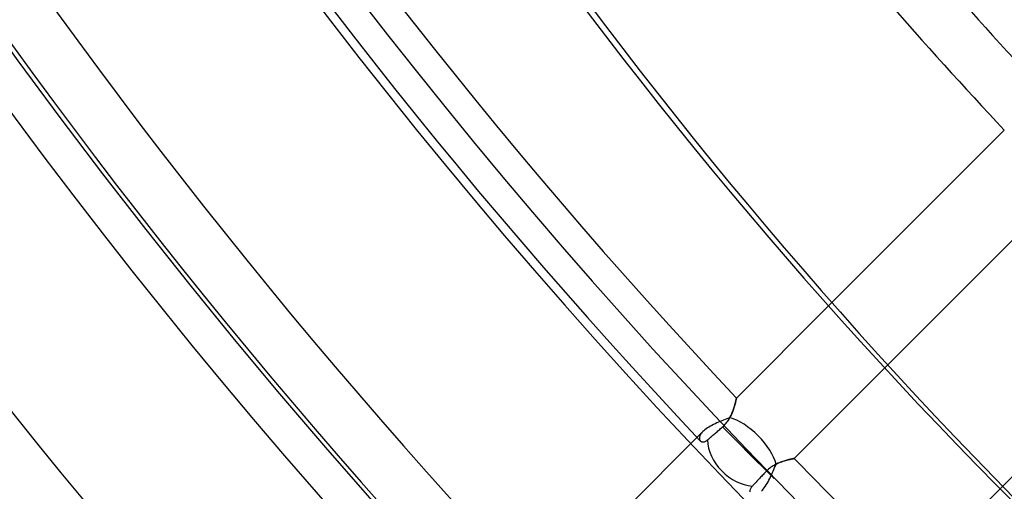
# Model space of a CAD drawing. Header units: millimetres. Extents: x -215 to 215, y -215 to 215.
# Tile 5 of 55: x -130 to -103, y -107 to -94. Entities that reach past the tile are written whole.
import ezdxf

# ---------------------------------------------------------------- set-up
doc = ezdxf.new("R2010")
doc.units = ezdxf.units.MM
doc.layers.add('MAIN-1', color=7, linetype='Continuous')
doc.layers.add('MAIN-2', color=7, linetype='Continuous')

msp = doc.modelspace()

# ---------------------------------------------------------------- linework, layer by layer
at = {"layer": 'MAIN-1'}
for p, q in [((-110.481, -104.011), (-107.958, -101.488)), ((-106.421, -103.186), (-108.9, -105.665)), ((-110.5, -104.096), (-110.505, -104.118)), ((-110.495, -104.077), (-110.5, -104.096)), ((-110.492, -104.06), (-110.495, -104.077)), ((-110.488, -104.045), (-110.492, -104.06)), ((-110.486, -104.033), (-110.488, -104.045)), ((-110.483, -104.023), (-110.486, -104.033)), ((-110.482, -104.016), (-110.483, -104.023)), ((-110.481, -104.012), (-110.482, -104.016)), ((-110.481, -104.011), (-110.481, -104.012)), ((-110.572, -104.345), (-110.584, -104.377)), ((-110.561, -104.313), (-110.572, -104.345)), ((-110.551, -104.281), (-110.561, -104.313)), ((-110.541, -104.251), (-110.551, -104.281)), ((-110.532, -104.221), (-110.541, -104.251)), ((-110.525, -104.193), (-110.532, -104.221)), ((-110.517, -104.166), (-110.525, -104.193)), ((-110.511, -104.141), (-110.517, -104.166)), ((-110.505, -104.118), (-110.511, -104.141)), ((-110.879, -104.633), (-110.924, -104.652)), ((-110.833, -104.615), (-110.879, -104.633)), ((-110.789, -104.597), (-110.833, -104.615)), ((-110.745, -104.58), (-110.789, -104.597)), ((-110.702, -104.563), (-110.745, -104.58)), ((-110.66, -104.545), (-110.702, -104.563)), ((-110.643, -104.511), (-110.66, -104.545)), ((-110.626, -104.477), (-110.643, -104.511)), ((-110.611, -104.444), (-110.626, -104.477)), ((-110.597, -104.411), (-110.611, -104.444)), ((-110.584, -104.377), (-110.597, -104.411)), ((-109.133, -105.72), (-109.099, -105.711)), ((-109.099, -105.711), (-109.068, -105.702)), ((-109.068, -105.702), (-109.038, -105.695)), ((-109.038, -105.695), (-109.011, -105.689)), ((-109.011, -105.689), (-108.986, -105.683)), ((-108.986, -105.683), (-108.964, -105.678)), ((-108.964, -105.678), (-108.945, -105.674)), ((-108.945, -105.674), (-108.929, -105.671)), ((-108.929, -105.671), (-108.916, -105.668)), ((-108.916, -105.668), (-108.907, -105.666)), ((-108.907, -105.666), (-108.902, -105.665)), ((-108.902, -105.665), (-108.9, -105.665)), ((-109.48, -106.015), (-109.458, -105.965)), ((-109.458, -105.965), (-109.437, -105.915)), ((-109.437, -105.915), (-109.416, -105.867)), ((-109.416, -105.867), (-109.395, -105.82)), ((-109.395, -105.82), (-109.356, -105.801)), ((-109.356, -105.801), (-109.317, -105.785)), ((-109.317, -105.785), (-109.279, -105.769)), ((-109.279, -105.769), (-109.241, -105.755)), ((-109.241, -105.755), (-109.204, -105.742)), ((-109.204, -105.742), (-109.168, -105.731)), ((-109.168, -105.731), (-109.133, -105.72)), ((-109.524, -106.117), (-109.502, -106.066)), ((-109.502, -106.066), (-109.48, -106.015)), ((-105.665, -108.9), (-103.26, -106.495))]:
    msp.add_line(p, q, dxfattribs=at)
for radius, start, end in [(153.5, 89.99998, 270.00002), (152.5, 89.99998, 270.00002), (162, 179.99998, 0), (151.738, 179.99998, 223.27222), (151.738, 224.13624, 225.86376)]:
    msp.add_arc((0, 0), radius, start, end, dxfattribs=at)
for centre, major_axis, ratio, start_param, end_param in [((26.653, 37.185), (-114.198, -157.18), 0.809017, -0.314159, 0), ((27.129, 36.84), (114.198, 157.18), 0.809017, 2.827433, 3.141593), ((-110.26, -105.408), (-0.809, 0.809), 0.456694, -2.481533, -0.675236)]:
    msp.add_ellipse(centre, major_axis=major_axis, ratio=ratio, start_param=start_param, end_param=end_param, dxfattribs=at)
at = {"layer": 'MAIN-2'}
for p, q in [((-107.958, -101.488), (-103.145, -96.675)), ((-101.566, -98.331), (-106.421, -103.186)), ((-103.26, -106.495), (-98.331, -101.566)), ((-110.505, -104.117), (-110.5, -104.098)), ((-110.5, -104.098), (-110.496, -104.081)), ((-110.496, -104.081), (-110.493, -104.065)), ((-110.493, -104.065), (-110.489, -104.051)), ((-110.489, -104.051), (-110.487, -104.039)), ((-110.487, -104.039), (-110.485, -104.029)), ((-110.485, -104.029), (-110.483, -104.021)), ((-110.483, -104.021), (-110.482, -104.015)), ((-110.482, -104.015), (-110.481, -104.012)), ((-110.481, -104.012), (-110.481, -104.011)), ((-110.583, -104.375), (-110.572, -104.346)), ((-110.572, -104.346), (-110.562, -104.317)), ((-110.562, -104.317), (-110.553, -104.289)), ((-110.553, -104.289), (-110.544, -104.261)), ((-110.544, -104.261), (-110.536, -104.234)), ((-110.536, -104.234), (-110.529, -104.208)), ((-110.529, -104.208), (-110.522, -104.184)), ((-110.522, -104.184), (-110.516, -104.16)), ((-110.516, -104.16), (-110.51, -104.138)), ((-110.51, -104.138), (-110.505, -104.117)), ((-110.721, -104.644), (-110.702, -104.615)), ((-110.702, -104.615), (-110.683, -104.585)), ((-110.683, -104.585), (-110.666, -104.555)), ((-110.666, -104.555), (-110.65, -104.525)), ((-110.65, -104.525), (-110.634, -104.495)), ((-110.634, -104.495), (-110.62, -104.465)), ((-110.62, -104.465), (-110.607, -104.435)), ((-110.607, -104.435), (-110.595, -104.405)), ((-110.595, -104.405), (-110.583, -104.375)), ((-111.373, -104.905), (-111.4, -104.93)), ((-111.343, -104.879), (-111.373, -104.905)), ((-111.31, -104.854), (-111.343, -104.879)), ((-111.274, -104.829), (-111.31, -104.854)), ((-111.235, -104.805), (-111.274, -104.829)), ((-111.195, -104.781), (-111.235, -104.805)), ((-111.153, -104.758), (-111.195, -104.781)), ((-111.109, -104.735), (-111.153, -104.758)), ((-111.064, -104.713), (-111.109, -104.735)), ((-111.018, -104.692), (-111.064, -104.713)), ((-110.971, -104.672), (-111.018, -104.692)), ((-110.99, -104.912), (-110.966, -104.891)), ((-110.924, -104.652), (-110.971, -104.672)), ((-110.966, -104.891), (-110.94, -104.869)), ((-110.94, -104.869), (-110.915, -104.847)), ((-110.915, -104.847), (-110.89, -104.825)), ((-110.89, -104.825), (-110.864, -104.803)), ((-110.864, -104.803), (-110.838, -104.779)), ((-110.864, -104.803), (-109.451, -106.216)), ((-110.838, -104.779), (-110.812, -104.754)), ((-110.812, -104.754), (-110.788, -104.728)), ((-110.788, -104.728), (-110.765, -104.701)), ((-110.765, -104.701), (-110.742, -104.673)), ((-110.742, -104.673), (-110.721, -104.644)), ((-116.088, -109.618), (-111.4, -104.93)), ((-111.495, -105.084), (-111.497, -105.098)), ((-111.497, -105.098), (-111.497, -105.111)), ((-111.497, -105.111), (-111.497, -105.123)), ((-111.497, -105.123), (-111.495, -105.135)), ((-111.491, -105.07), (-111.495, -105.084)), ((-111.495, -105.135), (-111.493, -105.146)), ((-111.493, -105.146), (-111.489, -105.157)), ((-111.487, -105.056), (-111.491, -105.07)), ((-111.489, -105.157), (-111.484, -105.166)), ((-111.481, -105.041), (-111.487, -105.056)), ((-111.484, -105.166), (-111.478, -105.175)), ((-111.473, -105.026), (-111.481, -105.041)), ((-111.478, -105.175), (-111.471, -105.183)), ((-111.465, -105.011), (-111.473, -105.026)), ((-111.455, -104.995), (-111.465, -105.011)), ((-111.443, -104.979), (-111.455, -104.995)), ((-111.43, -104.963), (-111.443, -104.979)), ((-111.416, -104.947), (-111.43, -104.963)), ((-111.4, -104.93), (-111.416, -104.947)), ((-111.308, -105.184), (-111.291, -105.173)), ((-111.291, -105.173), (-111.273, -105.159)), ((-111.273, -105.159), (-111.257, -105.145)), ((-111.257, -105.145), (-111.241, -105.13)), ((-111.241, -105.13), (-111.224, -105.116)), ((-111.224, -105.116), (-111.206, -105.101)), ((-111.206, -105.101), (-111.188, -105.084)), ((-111.188, -105.084), (-111.168, -105.067)), ((-111.168, -105.067), (-111.147, -105.049)), ((-111.147, -105.049), (-111.125, -105.03)), ((-111.125, -105.03), (-111.103, -105.011)), ((-111.103, -105.011), (-111.081, -104.991)), ((-111.081, -104.991), (-111.058, -104.972)), ((-111.058, -104.972), (-111.036, -104.953)), ((-111.036, -104.953), (-111.014, -104.933)), ((-111.014, -104.933), (-110.99, -104.912)), ((-111.471, -105.183), (-111.462, -105.192)), ((-111.462, -105.192), (-111.452, -105.199)), ((-111.452, -105.199), (-111.441, -105.205)), ((-111.441, -105.205), (-111.429, -105.209)), ((-111.429, -105.209), (-111.416, -105.212)), ((-111.416, -105.212), (-111.402, -105.213)), ((-111.402, -105.213), (-111.388, -105.213)), ((-111.388, -105.213), (-111.373, -105.211)), ((-111.373, -105.211), (-111.357, -105.207)), ((-111.357, -105.207), (-111.341, -105.202)), ((-111.341, -105.202), (-111.324, -105.194)), ((-111.324, -105.194), (-111.308, -105.184)), ((-110.26, -105.408), (-109.451, -106.216)), ((-109.126, -105.718), (-109.155, -105.727)), ((-109.098, -105.71), (-109.126, -105.718)), ((-109.071, -105.703), (-109.098, -105.71)), ((-109.046, -105.697), (-109.071, -105.703)), ((-109.022, -105.691), (-109.046, -105.697)), ((-109, -105.686), (-109.022, -105.691)), ((-108.98, -105.682), (-109, -105.686)), ((-108.962, -105.678), (-108.98, -105.682)), ((-108.946, -105.674), (-108.962, -105.678)), ((-108.932, -105.671), (-108.946, -105.674)), ((-108.921, -105.669), (-108.932, -105.671)), ((-108.912, -105.667), (-108.921, -105.669)), ((-108.905, -105.666), (-108.912, -105.667)), ((-108.901, -105.665), (-108.905, -105.666)), ((-108.9, -105.665), (-108.901, -105.665)), ((-109.629, -105.983), (-109.657, -106.011)), ((-109.6, -105.956), (-109.629, -105.983)), ((-109.57, -105.931), (-109.6, -105.956)), ((-109.539, -105.907), (-109.57, -105.931)), ((-109.507, -105.885), (-109.539, -105.907)), ((-109.475, -105.864), (-109.507, -105.885)), ((-109.442, -105.845), (-109.475, -105.864)), ((-109.409, -105.827), (-109.442, -105.845)), ((-109.376, -105.811), (-109.409, -105.827)), ((-109.344, -105.796), (-109.376, -105.811)), ((-109.311, -105.782), (-109.344, -105.796)), ((-109.279, -105.769), (-109.311, -105.782)), ((-109.247, -105.757), (-109.279, -105.769)), ((-109.216, -105.746), (-109.247, -105.757)), ((-109.185, -105.736), (-109.216, -105.746)), ((-109.155, -105.727), (-109.185, -105.736)), ((-109.882, -106.247), (-109.903, -106.269)), ((-109.861, -106.225), (-109.882, -106.247)), ((-109.84, -106.203), (-109.861, -106.225)), ((-109.819, -106.181), (-109.84, -106.203)), ((-109.797, -106.158), (-109.819, -106.181)), ((-109.774, -106.134), (-109.797, -106.158)), ((-109.751, -106.109), (-109.774, -106.134)), ((-109.727, -106.084), (-109.751, -106.109)), ((-109.704, -106.059), (-109.727, -106.084)), ((-109.68, -106.035), (-109.704, -106.059)), ((-109.657, -106.011), (-109.68, -106.035)), ((-109.592, -106.258), (-109.568, -106.212)), ((-109.568, -106.212), (-109.546, -106.164)), ((-109.546, -106.164), (-109.524, -106.117)), ((-110.108, -106.526), (-110.111, -106.543)), ((-110.103, -106.509), (-110.108, -106.526)), ((-110.096, -106.492), (-110.103, -106.509)), ((-110.087, -106.474), (-110.096, -106.492)), ((-110.076, -106.456), (-110.087, -106.474)), ((-110.062, -106.438), (-110.076, -106.456)), ((-110.046, -106.419), (-110.062, -106.438)), ((-110.03, -106.403), (-110.046, -106.419)), ((-110.015, -106.387), (-110.03, -106.403)), ((-109.999, -106.37), (-110.015, -106.387)), ((-109.981, -106.351), (-109.999, -106.37)), ((-109.963, -106.332), (-109.981, -106.351)), ((-109.943, -106.312), (-109.963, -106.332)), ((-109.923, -106.291), (-109.943, -106.312)), ((-109.903, -106.269), (-109.923, -106.291)), ((-109.772, -106.535), (-109.745, -106.503)), ((-109.745, -106.503), (-109.718, -106.468)), ((-109.718, -106.468), (-109.691, -106.43)), ((-109.691, -106.43), (-109.665, -106.39)), ((-109.665, -106.39), (-109.64, -106.347)), ((-109.64, -106.347), (-109.615, -106.304)), ((-109.615, -106.304), (-109.592, -106.258)), ((-110.111, -106.543), (-110.112, -106.559)), ((-110.112, -106.559), (-110.111, -106.575)), ((-109.799, -106.564), (-109.772, -106.535))]:
    msp.add_line(p, q, dxfattribs=at)
for radius, start, end in [(166.988, 179.99998, 223.54758), (161, 180.00002, 0), (159.363, 179.99998, 223.42107), (168.512, 180.00002, 223.52747), (160.887, 180.00002, 223.41689), (153.262, 180.00002, 223.33765), (139.843, 215.40579, 223.1252), (141.368, 215.25545, 223.14542)]:
    msp.add_arc((0, 0), radius, start, end, dxfattribs=at)
msp.add_ellipse((-110.26, -105.408), major_axis=(0.809, -0.809), ratio=0.75576, start_param=-2.46595, end_param=-0.710694, dxfattribs=at)

doc.saveas('drawing.dxf')
